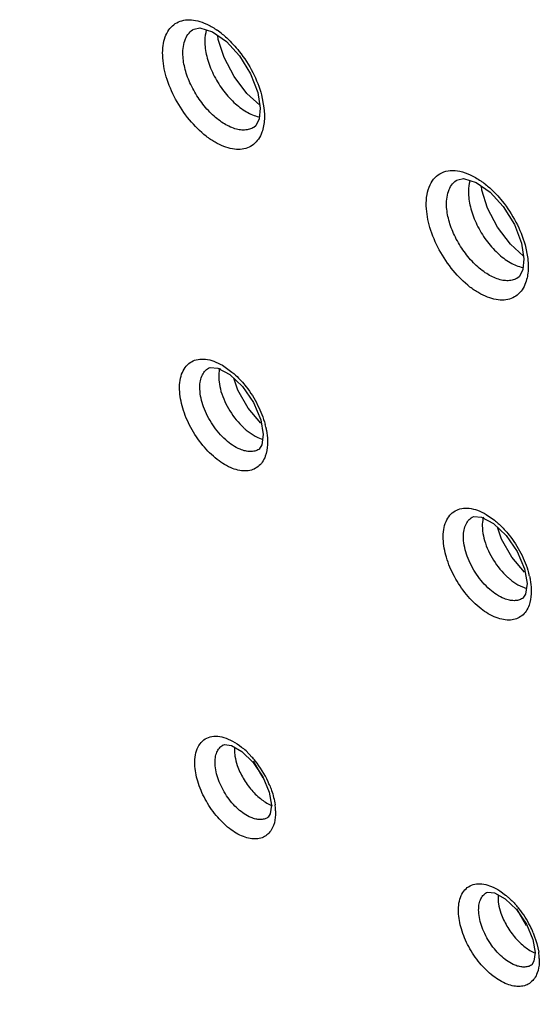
# Model space of a CAD drawing. Header units: inches. Extents: x 0 to 34, y 0 to 22.
# Tile 30 of 164: x 15.096 to 15.276, y 18.774 to 19.115. Entities that reach past the tile are written whole.
import ezdxf

# ---------------------------------------------------------------- set-up
doc = ezdxf.new("R2010")
doc.units = ezdxf.units.IN
doc.header["$LTSCALE"] = 1.87
doc.header["$MEASUREMENT"] = 0
doc.layers.get('0').update_dxf_attribs({"linetype": 'CONTINUOUS'})

msp = doc.modelspace()

# ---------------------------------------------------------------- linework, layer by layer
at = {"color": 7, "linetype": 'CONTINUOUS'}
for p, q in [((15.1567487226, 19.1117960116), (15.1587536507, 19.112168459)), ((15.1587536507, 19.112168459), (15.1631107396, 19.1108509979)), ((15.1631107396, 19.1108509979), (15.1679590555, 19.1074431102)), ((15.1651062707, 19.1082270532), (15.1649405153, 19.1095648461)), ((15.1671130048, 19.1019529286), (15.1651062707, 19.1082270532)), ((15.1787758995, 19.089876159), (15.1796309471, 19.0844215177)), ((15.1794727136, 19.0854309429), (15.1750075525, 19.0895240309)), ((15.1800748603, 19.0889828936), (15.1809355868, 19.0845501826)), ((15.1809355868, 19.0845501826), (15.1810957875, 19.0823886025)), ((15.1774433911, 19.0777825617), (15.1774328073, 19.0777761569)), ((15.1781133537, 19.0783461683), (15.1774352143, 19.0777785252)), ((15.2479703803, 19.0596677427), (15.2499849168, 19.0600415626)), ((15.2499849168, 19.0600415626), (15.2543440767, 19.058724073)), ((15.2543440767, 19.058724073), (15.2591890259, 19.0553226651)), ((15.2563189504, 19.0560947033), (15.2561502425, 19.0574560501)), ((15.2583256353, 19.0498222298), (15.2563189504, 19.0560947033)), ((15.2707220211, 19.0332717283), (15.2662215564, 19.0373953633)), ((15.2700184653, 19.0377550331), (15.2708736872, 19.032305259)), ((15.2712458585, 19.0371308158), (15.2721834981, 19.0324041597)), ((15.2721834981, 19.0324041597), (15.2723408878, 19.0302710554)), ((15.2686848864, 19.025666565), (15.2686756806, 19.0256609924)), ((15.269357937, 19.0262331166), (15.2686775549, 19.0256630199)), ((15.1617597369, 18.9944957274), (15.1618835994, 18.9945660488)), ((15.1649798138, 18.9945066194), (15.1691411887, 18.9922841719)), ((15.1665304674, 18.9954748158), (15.1698394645, 18.9931355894)), ((15.1691411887, 18.9922841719), (15.1735078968, 18.9881554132)), ((15.1719057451, 18.9868984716), (15.1705093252, 18.9909905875)), ((15.1754558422, 18.9806390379), (15.1719057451, 18.9868984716)), ((15.1798232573, 18.9754407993), (15.1754558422, 18.9806390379)), ((15.1798313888, 18.9766134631), (15.1807056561, 18.9715145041)), ((15.1792482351, 18.966453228), (15.1791183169, 18.9663699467)), ((15.1791543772, 18.966391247), (15.1791213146, 18.9663713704)), ((15.2577797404, 18.9438702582), (15.2606740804, 18.9418680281)), ((15.2529748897, 18.942900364), (15.2530997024, 18.9429712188)), ((15.2562167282, 18.9429100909), (15.260385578, 18.9406821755)), ((15.260385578, 18.9406821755), (15.2647563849, 18.9365490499)), ((15.263107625, 18.9353014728), (15.2616922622, 18.9394465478)), ((15.2666579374, 18.9290461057), (15.263107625, 18.9353014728)), ((15.2710270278, 18.9238501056), (15.2666579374, 18.9290461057)), ((15.2710743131, 18.9250162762), (15.271945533, 18.9199332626)), ((15.268803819, 18.9195211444), (15.2717654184, 18.9182624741)), ((15.2704869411, 18.9148720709), (15.2703550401, 18.9147874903)), ((15.2703918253, 18.9148093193), (15.2703578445, 18.9147888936)), ((15.1667019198, 18.8640827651), (15.1668190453, 18.864148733)), ((15.1696382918, 18.8639456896), (15.1733007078, 18.8618620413)), ((15.1707850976, 18.8633240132), (15.170767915, 18.8612987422)), ((15.1733007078, 18.8618620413), (15.1771715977, 18.858096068)), ((15.174726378, 18.8620258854), (15.1767701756, 18.8599359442)), ((15.1771715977, 18.858096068), (15.1805313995, 18.8531012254)), ((15.1806152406, 18.8527039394), (15.1772513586, 18.8585219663)), ((15.1805313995, 18.8531012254), (15.1827269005, 18.8477719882)), ((15.1827269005, 18.8477719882), (15.1834762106, 18.8433322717)), ((15.1823779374, 18.8390870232), (15.1822021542, 18.8389690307)), ((15.1822568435, 18.8390014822), (15.1822049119, 18.8389704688)), ((15.2578991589, 18.813017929), (15.2580102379, 18.813080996)), ((15.2607479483, 18.8129274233), (15.2644206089, 18.8108868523)), ((15.2619731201, 18.8122794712), (15.2619526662, 18.8102271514)), ((15.2625209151, 18.8136514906), (15.2645342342, 18.8121983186)), ((15.2644206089, 18.8108868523), (15.2683194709, 18.8071411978)), ((15.2683194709, 18.8071411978), (15.2717139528, 18.8021448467)), ((15.2717977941, 18.8016544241), (15.2684347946, 18.8074638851)), ((15.2717139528, 18.8021448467), (15.2739447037, 18.7967838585)), ((15.2739447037, 18.7967838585), (15.2747114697, 18.7922893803)), ((15.2740957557, 18.7991655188), (15.2753690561, 18.7954478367)), ((15.2753690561, 18.7954478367), (15.2759957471, 18.7923923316)), ((15.2736107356, 18.7880429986), (15.2734339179, 18.7879243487)), ((15.273488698, 18.7879568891), (15.2734364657, 18.7879256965))]:
    msp.add_line(p, q, dxfattribs=at)
for points in [[(15.1679590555, 19.1074431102), (15.1724931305, 19.1024775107), (15.176318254, 19.0962908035), (15.1787758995, 19.089876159)], [(15.1750075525, 19.0895240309), (15.1705676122, 19.0953579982), (15.1671130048, 19.1019529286)], [(15.1796310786, 19.0844184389), (15.1792599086, 19.0806783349), (15.1781133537, 19.0783461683)], [(15.2591890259, 19.0553226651), (15.2637229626, 19.0503648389), (15.2675550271, 19.0441766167), (15.2700184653, 19.0377550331)], [(15.2662215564, 19.0373953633), (15.2617804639, 19.0432287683), (15.2583256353, 19.0498222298)], [(15.2708738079, 19.0323021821), (15.2705041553, 19.0285675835), (15.269357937, 19.0262331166)], [(15.1617629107, 18.9944970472), (15.1622708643, 18.9947231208), (15.1649798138, 18.9945066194)], [(15.1735078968, 18.9881554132), (15.1773145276, 18.9826101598), (15.1798313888, 18.9766134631)], [(15.1807057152, 18.9715114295), (15.1802316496, 18.9679097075), (15.1792482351, 18.966453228)], [(15.2529779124, 18.9429017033), (15.2534940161, 18.9431304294), (15.2562167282, 18.9429100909)], [(15.2647563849, 18.9365490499), (15.2685622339, 18.9310040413), (15.2710743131, 18.9250162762)], [(15.2719456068, 18.9199301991), (15.2714727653, 18.9163328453), (15.2704869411, 18.9148720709)], [(15.1667016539, 18.864082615), (15.1672522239, 18.8642902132), (15.1696382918, 18.8639456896)], [(15.1834762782, 18.8433284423), (15.1831133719, 18.8403072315), (15.1823779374, 18.8390870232)], [(15.2579018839, 18.8130192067), (15.2584067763, 18.8132211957), (15.2607479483, 18.8129274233)], [(15.2747115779, 18.7922853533), (15.2743486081, 18.7892654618), (15.2736107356, 18.7880429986)]]:
    msp.add_lwpolyline(points, dxfattribs=at)
for centre, radius, start, end in [((15.1477066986, 19.0868655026), 0.0298560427, 50.9932392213, 55.161284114), ((15.2390948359, 19.0349302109), 0.0296113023, 51.5398077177, 55.2628192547), ((15.1739480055, 18.9921049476), 0.0086357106, 163.916548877, 166.248570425), ((15.1533177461, 18.9676385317), 0.0289625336, 12.9066091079, 14.7914636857), ((15.2651426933, 18.9405024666), 0.0086282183, 163.9005792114, 166.188993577), ((15.2433185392, 18.9201632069), 0.0277905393, 50.3597368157, 51.3535794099), ((15.2444074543, 18.916010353), 0.0291209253, 12.8663120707, 15.2737330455), ((15.1566488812, 18.8425701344), 0.0265579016, 47.1030070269, 51.6161468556), ((15.1520532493, 18.8379513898), 0.0330794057, 38.6763925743, 41.6516026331), ((15.1504232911, 18.8366711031), 0.0351519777, 24.7350810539, 38.6452756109), ((15.1522163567, 18.8375211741), 0.0331677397, 22.1771124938, 24.6973906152), ((15.163408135, 18.8404872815), 0.0215519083, 5.5614360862, 7.8746506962), ((15.1652956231, 18.8406692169), 0.0196556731, 1.8376958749, 5.5668088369), ((15.2433298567, 18.7868963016), 0.0330457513, 38.4064369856, 41.4790226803), ((15.2415949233, 18.7855507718), 0.0352411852, 26.9158398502, 38.3683704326), ((15.2428795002, 18.7862015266), 0.033801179, 22.5529259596, 26.9179481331), ((15.2548633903, 18.7894576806), 0.0213351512, 5.0923255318, 7.9061025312), ((15.2570626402, 18.7896502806), 0.0191274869, 1.80900482, 5.1024131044)]:
    msp.add_arc(centre, radius, start, end, dxfattribs=at)
for points, knots in [([(15.1458755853, 19.1027243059), (15.1458418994, 19.1038477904), (15.145934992, 19.1059946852), (15.1466234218, 19.108985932), (15.1478676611, 19.1114905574), (15.1496462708, 19.1134087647), (15.1519048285, 19.1146308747), (15.154523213, 19.1151115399), (15.1573894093, 19.1148520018), (15.1593022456, 19.1142500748), (15.160273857, 19.113853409)], [0, 0, 0, 0, 0.1486237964, 0.2826575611, 0.4030694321, 0.5142876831, 0.6230545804, 0.7367054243, 0.8612307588, 1, 1, 1, 1]), ([(15.160273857, 19.113853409), (15.1606501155, 19.1136997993), (15.1622138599, 19.1130011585), (15.1636907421, 19.1121156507), (15.1647625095, 19.1113702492)], [0, 0, 0, 0, 0.2374011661, 1, 1, 1, 1]), ([(15.1528828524, 19.1028252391), (15.1528450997, 19.1038218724), (15.1529266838, 19.1057149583), (15.1536053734, 19.1083228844), (15.1548501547, 19.1104262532), (15.1560555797, 19.1114166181), (15.1566994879, 19.1117695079)], [0, 0, 0, 0, 0.2930706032, 0.5530828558, 0.7842355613, 1, 1, 1, 1]), ([(15.161026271, 19.1115766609), (15.1609205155, 19.1112373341), (15.1605420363, 19.1097607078), (15.1604380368, 19.1082220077), (15.1604695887, 19.1070554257)], [0, 0, 0, 0, 0.2334584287, 1, 1, 1, 1]), ([(15.1604695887, 19.1070554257), (15.1605175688, 19.1052710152), (15.1611579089, 19.1015169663), (15.163270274, 19.096058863), (15.16640486, 19.0908699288), (15.169084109, 19.087793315), (15.1705415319, 19.0864307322)], [0, 0, 0, 0, 0.2283046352, 0.4817439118, 0.7448218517, 1, 1, 1, 1]), ([(15.1664984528, 19.1100657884), (15.1670218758, 19.1096426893), (15.1691402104, 19.1078161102), (15.1710425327, 19.1057438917), (15.1723591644, 19.1040785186)], [0, 0, 0, 0, 0.2407150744, 1, 1, 1, 1]), ([(15.1723591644, 19.1040785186), (15.1741507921, 19.1018123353), (15.1772348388, 19.0969980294), (15.179352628, 19.091678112), (15.1800748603, 19.0889828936)], [0, 0, 0, 0, 0.5086766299, 1, 1, 1, 1]), ([(15.1802017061, 19.0760814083), (15.1798952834, 19.0752429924), (15.1791234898, 19.0736844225), (15.1773975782, 19.0717926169), (15.1752085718, 19.0705630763), (15.1726675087, 19.0700422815), (15.1698785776, 19.0702334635), (15.1669248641, 19.0710937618), (15.1638852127, 19.0725951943), (15.1596935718, 19.0754706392), (15.1548410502, 19.0803419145), (15.1501571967, 19.0873512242), (15.1469482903, 19.094929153), (15.1459518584, 19.1002151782), (15.1458755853, 19.1027243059)], [0, 0, 0, 0, 0.0481376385, 0.092631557, 0.1360578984, 0.1812436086, 0.2305455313, 0.2853455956, 0.3461357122, 0.4126040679, 0.5587352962, 0.7136402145, 0.8646296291, 1, 1, 1, 1]), ([(15.1774328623, 19.0777768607), (15.1769651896, 19.0774950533), (15.1759229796, 19.0770467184), (15.1741867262, 19.0767850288), (15.1723048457, 19.0769265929), (15.1695375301, 19.0776620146), (15.1659687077, 19.0795965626), (15.1619742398, 19.0830423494), (15.1583867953, 19.0874433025), (15.1555015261, 19.0924377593), (15.1535554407, 19.0976116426), (15.152946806, 19.1011447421), (15.1528828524, 19.1028252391)], [0, 0, 0, 0, 0.0414551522, 0.0849678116, 0.132087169, 0.1837259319, 0.3013878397, 0.4363148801, 0.5821540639, 0.7304317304, 0.8723192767, 1, 1, 1, 1]), ([(15.1705415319, 19.0864307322), (15.1718619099, 19.0851962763), (15.1745228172, 19.0831279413), (15.1776546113, 19.0817760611), (15.1791596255, 19.0814591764)], [0, 0, 0, 0, 0.5402843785, 1, 1, 1, 1]), ([(15.1810957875, 19.0823886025), (15.1811124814, 19.0818142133), (15.181093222, 19.0796859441), (15.180735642, 19.0775423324), (15.1802017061, 19.0760814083)], [0, 0, 0, 0, 0.2697713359, 1, 1, 1, 1]), ([(15.23709767, 19.0505933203), (15.2370582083, 19.0519055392), (15.237194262, 19.0543929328), (15.2381688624, 19.0577964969), (15.2399279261, 19.0604944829), (15.2424290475, 19.0622835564), (15.2454872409, 19.0630197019), (15.2488863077, 19.062709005), (15.2524828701, 19.061439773), (15.2548021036, 19.0600717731), (15.2559677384, 19.0592640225)], [0, 0, 0, 0, 0.1418021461, 0.2670547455, 0.3783404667, 0.4831087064, 0.5911267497, 0.7108296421, 0.8468192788, 1, 1, 1, 1]), ([(15.2441025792, 19.0506959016), (15.244064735, 19.0516925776), (15.2441462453, 19.0535858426), (15.2448255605, 19.0561940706), (15.2460712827, 19.058297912), (15.2472775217, 19.0592884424), (15.2479218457, 19.0596415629)], [0, 0, 0, 0, 0.2930068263, 0.5529787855, 0.7841527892, 1, 1, 1, 1]), ([(15.2522389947, 19.0594430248), (15.2521332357, 19.0591037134), (15.2517547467, 19.0576272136), (15.2516507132, 19.0560886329), (15.2516822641, 19.0549221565)], [0, 0, 0, 0, 0.2334677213, 1, 1, 1, 1]), ([(15.2575121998, 19.0581170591), (15.2580324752, 19.0577044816), (15.2601409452, 19.0559203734), (15.2620381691, 19.0538916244), (15.2633544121, 19.0522592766)], [0, 0, 0, 0, 0.2405021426, 1, 1, 1, 1]), ([(15.2516822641, 19.0549221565), (15.2517303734, 19.0531331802), (15.2523739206, 19.049369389), (15.2544964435, 19.043899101), (15.2576451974, 19.0387020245), (15.260336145, 19.0356235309), (15.2617995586, 19.0342617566)], [0, 0, 0, 0, 0.2283441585, 0.4818507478, 0.7449404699, 1, 1, 1, 1]), ([(15.2633544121, 19.0522592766), (15.2651765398, 19.0499995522), (15.2683217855, 19.04517975), (15.2704954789, 19.0398422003), (15.2712458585, 19.0371308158)], [0, 0, 0, 0, 0.5078322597, 1, 1, 1, 1]), ([(15.2714579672, 19.0239936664), (15.2711531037, 19.0231530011), (15.2703842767, 19.0215898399), (15.2686614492, 19.0196903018), (15.2664740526, 19.0184524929), (15.263932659, 19.0179241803), (15.2611420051, 19.0181085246), (15.2581853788, 19.0189630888), (15.2551419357, 19.0204599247), (15.2509437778, 19.0233305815), (15.2460824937, 19.0281995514), (15.2413890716, 19.0352099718), (15.2381730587, 19.0427920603), (15.237174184, 19.0480822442), (15.23709767, 19.0505933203)], [0, 0, 0, 0, 0.0481867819, 0.0927138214, 0.1361536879, 0.1813333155, 0.2306169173, 0.2853928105, 0.3461617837, 0.4126102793, 0.5587190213, 0.7136233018, 0.8646255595, 1, 1, 1, 1]), ([(15.268675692, 19.0256617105), (15.2682078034, 19.0253795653), (15.2671651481, 19.0249303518), (15.2654278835, 19.0246676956), (15.263544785, 19.0248077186), (15.2607754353, 19.0255409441), (15.2572034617, 19.027472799), (15.2532048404, 19.0309160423), (15.2496134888, 19.0353151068), (15.2467246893, 19.0403084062), (15.2447762, 19.0454819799), (15.2441666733, 19.0490153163), (15.2441025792, 19.0506959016)], [0, 0, 0, 0, 0.0414716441, 0.085003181, 0.1321399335, 0.1837916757, 0.3014725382, 0.4364002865, 0.5822249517, 0.730478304, 0.8723453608, 1, 1, 1, 1]), ([(15.2617995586, 19.0342617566), (15.2631228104, 19.0330304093), (15.2657883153, 19.0309694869), (15.2689248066, 19.0296295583), (15.2704303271, 19.029320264)], [0, 0, 0, 0, 0.5404514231, 1, 1, 1, 1]), ([(15.2723408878, 19.0302710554), (15.272357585, 19.0296997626), (15.2723391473, 19.0275819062), (15.2719857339, 19.0254489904), (15.2714579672, 19.0239936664)], [0, 0, 0, 0, 0.2696434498, 1, 1, 1, 1]), ([(15.1517382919, 18.987052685), (15.1517046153, 18.9881234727), (15.1518049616, 18.9901593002), (15.1525434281, 18.9929644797), (15.1538781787, 18.9952380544), (15.1557843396, 18.9968457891), (15.1581558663, 18.9976677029), (15.1608356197, 18.9976842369), (15.1637073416, 18.9969445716), (15.1655827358, 18.9960297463), (15.1665304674, 18.9954748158)], [0, 0, 0, 0, 0.1446409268, 0.2733750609, 0.3880881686, 0.4950269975, 0.6029230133, 0.7200223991, 0.8517234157, 1, 1, 1, 1]), ([(15.1587454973, 18.9871585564), (15.1587121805, 18.9879687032), (15.1587715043, 18.9895089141), (15.1593034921, 18.9916359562), (15.1602865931, 18.9933633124), (15.1612448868, 18.9941937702), (15.1617596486, 18.9944951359)], [0, 0, 0, 0, 0.2928306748, 0.5530932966, 0.7845782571, 1, 1, 1, 1]), ([(15.1655598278, 18.9941577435), (15.165497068, 18.9939015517), (15.1652779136, 18.9927974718), (15.1652377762, 18.9916621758), (15.1652807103, 18.9908024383)], [0, 0, 0, 0, 0.2345480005, 1, 1, 1, 1]), ([(15.1698394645, 18.9931355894), (15.1702788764, 18.992770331), (15.1720536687, 18.9912014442), (15.173650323, 18.9894345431), (15.1747560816, 18.9880185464)], [0, 0, 0, 0, 0.2413009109, 1, 1, 1, 1]), ([(15.1652807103, 18.9908024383), (15.1652980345, 18.990454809), (15.165423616, 18.9889836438), (15.1657367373, 18.9875314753), (15.1660529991, 18.9864490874)], [0, 0, 0, 0, 0.2358603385, 1, 1, 1, 1]), ([(15.1747560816, 18.9880185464), (15.1762838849, 18.9860620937), (15.1789104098, 18.9819179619), (15.1807101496, 18.977345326), (15.1813205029, 18.9750327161)], [0, 0, 0, 0, 0.5092855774, 1, 1, 1, 1]), ([(15.1813970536, 18.9640165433), (15.1811320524, 18.9632942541), (15.1804647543, 18.9619516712), (15.1789733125, 18.9603233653), (15.1770820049, 18.9592674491), (15.1748874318, 18.9588233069), (15.1724788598, 18.9589925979), (15.1689064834, 18.9600416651), (15.1643648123, 18.9628453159), (15.1594953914, 18.9677297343), (15.1554454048, 18.9737864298), (15.1526719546, 18.9803254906), (15.1518061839, 18.984887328), (15.1517382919, 18.987052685)], [0, 0, 0, 0, 0.048069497, 0.0925138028, 0.1359187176, 0.1811158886, 0.2304540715, 0.2853080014, 0.4123607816, 0.558616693, 0.713624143, 0.8646437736, 1, 1, 1, 1]), ([(15.1726791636, 18.966392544), (15.1708449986, 18.967147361), (15.1672596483, 18.9696478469), (15.1629682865, 18.9747301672), (15.1598643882, 18.9807205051), (15.1588307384, 18.985083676), (15.1587454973, 18.9871585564)], [0, 0, 0, 0, 0.2285432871, 0.4926091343, 0.7607149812, 1, 1, 1, 1]), ([(15.1660529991, 18.9864490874), (15.16674987, 18.9840640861), (15.1688974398, 18.9794846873), (15.1720691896, 18.9755501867), (15.1739117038, 18.9738501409)], [0, 0, 0, 0, 0.4977695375, 1, 1, 1, 1]), ([(15.1739117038, 18.9738501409), (15.1742016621, 18.9735826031), (15.175331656, 18.9725901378), (15.1765617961, 18.9717071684), (15.1775231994, 18.9711531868)], [0, 0, 0, 0, 0.2622983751, 1, 1, 1, 1]), ([(15.1815485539, 18.9741076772), (15.1816393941, 18.9737110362), (15.1819541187, 18.9721859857), (15.1821357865, 18.9706312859), (15.1821706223, 18.9694814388)], [0, 0, 0, 0, 0.2612947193, 1, 1, 1, 1]), ([(15.1775231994, 18.9711531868), (15.1777737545, 18.9710088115), (15.1787330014, 18.9704897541), (15.1797524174, 18.9700753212), (15.1805250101, 18.9698611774)], [0, 0, 0, 0, 0.2650800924, 1, 1, 1, 1]), ([(15.1821706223, 18.9694814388), (15.1821857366, 18.9689834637), (15.1821709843, 18.9671393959), (15.1818611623, 18.9652815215), (15.1813970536, 18.9640165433)], [0, 0, 0, 0, 0.269936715, 1, 1, 1, 1]), ([(15.1791213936, 18.9663719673), (15.1786976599, 18.9661199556), (15.1777419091, 18.9657301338), (15.1761463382, 18.9655549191), (15.1744184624, 18.9657746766), (15.1732652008, 18.9661513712), (15.1726791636, 18.966392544)], [0, 0, 0, 0, 0.221871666, 0.4570478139, 0.7148036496, 1, 1, 1, 1]), ([(15.2429536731, 18.9354535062), (15.242919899, 18.9365252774), (15.2430204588, 18.9385630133), (15.2437610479, 18.9413706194), (15.2450995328, 18.9436456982), (15.2470108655, 18.9452532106), (15.2493879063, 18.9460739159), (15.2520734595, 18.9460875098), (15.2549511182, 18.9453446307), (15.2568301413, 18.9444267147), (15.2577797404, 18.9438702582)], [0, 0, 0, 0, 0.1445372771, 0.2731770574, 0.3878272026, 0.4947533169, 0.6026859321, 0.7198610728, 0.8516447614, 1, 1, 1, 1]), ([(15.2499576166, 18.9355614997), (15.2499242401, 18.9363716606), (15.2499835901, 18.9379120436), (15.2505162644, 18.9400394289), (15.2515004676, 18.9417673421), (15.2524596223, 18.9425980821), (15.2529748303, 18.942899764)], [0, 0, 0, 0, 0.2927293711, 0.5529423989, 0.7844605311, 1, 1, 1, 1]), ([(15.2567639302, 18.9425621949), (15.2567007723, 18.9423055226), (15.2564801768, 18.9411992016), (15.2564396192, 18.9400613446), (15.2564826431, 18.9391997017)], [0, 0, 0, 0, 0.2345324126, 1, 1, 1, 1]), ([(15.2610479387, 18.9415637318), (15.261466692, 18.9412168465), (15.263158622, 18.9397308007), (15.2646893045, 18.9380641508), (15.2657548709, 18.9367300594)], [0, 0, 0, 0, 0.2415487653, 1, 1, 1, 1]), ([(15.2564826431, 18.9391997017), (15.2565000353, 18.9388506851), (15.2566264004, 18.9373734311), (15.2569419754, 18.9359153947), (15.2572607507, 18.9348288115)], [0, 0, 0, 0, 0.2358233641, 1, 1, 1, 1]), ([(15.2657548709, 18.9367300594), (15.2673161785, 18.9347752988), (15.2700076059, 18.9306162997), (15.2718630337, 18.9260152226), (15.2724997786, 18.9236817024)], [0, 0, 0, 0, 0.5084257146, 1, 1, 1, 1]), ([(15.2726494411, 18.9124589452), (15.2723856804, 18.9117346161), (15.2717206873, 18.9103878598), (15.2702314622, 18.9087526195), (15.2683411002, 18.9076892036), (15.2661456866, 18.9072381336), (15.2637349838, 18.9074012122), (15.2601581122, 18.9084427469), (15.2556084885, 18.9112401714), (15.250729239, 18.9161214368), (15.2466700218, 18.9221786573), (15.243889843, 18.9287210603), (15.2430217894, 18.933286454), (15.2429536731, 18.9354535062)], [0, 0, 0, 0, 0.0481220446, 0.0926056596, 0.1360322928, 0.181231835, 0.2305605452, 0.2853969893, 0.4124134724, 0.5586423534, 0.7136357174, 0.8646515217, 1, 1, 1, 1]), ([(15.2640701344, 18.9147410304), (15.2622202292, 18.915470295), (15.2585914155, 18.917950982), (15.2542454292, 18.9230407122), (15.2510947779, 18.9290680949), (15.2500437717, 18.9334684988), (15.2499576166, 18.9355614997)], [0, 0, 0, 0, 0.2275992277, 0.4916155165, 0.7602322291, 1, 1, 1, 1]), ([(15.2572607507, 18.9348288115), (15.2579630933, 18.9324347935), (15.2601267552, 18.9278417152), (15.2633219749, 18.9239011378), (15.2651773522, 18.9222028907)], [0, 0, 0, 0, 0.497971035, 1, 1, 1, 1]), ([(15.2651773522, 18.9222028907), (15.2654686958, 18.9219362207), (15.2666035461, 18.9209477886), (15.2678388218, 18.9200700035), (15.268803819, 18.9195211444)], [0, 0, 0, 0, 0.2624104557, 1, 1, 1, 1]), ([(15.2727972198, 18.9224949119), (15.2728871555, 18.9221008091), (15.2731988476, 18.9205854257), (15.2733790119, 18.9190408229), (15.2734137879, 18.9178983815)], [0, 0, 0, 0, 0.2612675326, 1, 1, 1, 1]), ([(15.2734137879, 18.9178983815), (15.2734288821, 18.9174030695), (15.2734147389, 18.9155678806), (15.273108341, 18.9137191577), (15.2726494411, 18.9124589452)], [0, 0, 0, 0, 0.269799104, 1, 1, 1, 1]), ([(15.2703578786, 18.9147895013), (15.2699430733, 18.9145428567), (15.269010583, 18.9141585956), (15.2674549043, 18.9139730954), (15.2657697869, 18.9141652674), (15.2646429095, 18.9145152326), (15.2640701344, 18.9147410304)], [0, 0, 0, 0, 0.222750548, 0.4583591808, 0.7158232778, 1, 1, 1, 1]), ([(15.1570106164, 18.8574263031), (15.1569757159, 18.8585184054), (15.1570903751, 18.8605802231), (15.1579474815, 18.8633826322), (15.1594967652, 18.8655525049), (15.1616894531, 18.8668946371), (15.1643280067, 18.8672896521), (15.1672189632, 18.8667869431), (15.170244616, 18.8654646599), (15.1721754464, 18.8641509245), (15.1731393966, 18.8633880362)], [0, 0, 0, 0, 0.1396053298, 0.2616093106, 0.3697897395, 0.4727132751, 0.5810609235, 0.703210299, 0.842935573, 1, 1, 1, 1]), ([(15.1640178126, 18.8575350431), (15.163986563, 18.8582599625), (15.1640354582, 18.8596361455), (15.1645101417, 18.861535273), (15.1653864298, 18.863075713), (15.16624238, 18.8638147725), (15.1667019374, 18.8640827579)], [0, 0, 0, 0, 0.2935914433, 0.553550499, 0.7847462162, 1, 1, 1, 1]), ([(15.170767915, 18.8612987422), (15.1707943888, 18.8609585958), (15.1709648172, 18.859508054), (15.1713362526, 18.8580849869), (15.1716994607, 18.8570272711)], [0, 0, 0, 0, 0.2337593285, 1, 1, 1, 1]), ([(15.1842339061, 18.8362838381), (15.1839910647, 18.8356214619), (15.1833793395, 18.8343902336), (15.182011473, 18.8328971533), (15.1802764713, 18.8319293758), (15.1782630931, 18.8315229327), (15.1760532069, 18.8316792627), (15.1727751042, 18.832643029), (15.1686071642, 18.8352164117), (15.1641375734, 18.8396985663), (15.1604190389, 18.8452556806), (15.1578712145, 18.8512546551), (15.1570740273, 18.8554397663), (15.1570106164, 18.8574263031)], [0, 0, 0, 0, 0.0480381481, 0.0924536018, 0.1358364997, 0.1810221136, 0.2303596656, 0.2852218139, 0.4123046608, 0.5585974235, 0.713634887, 0.8646637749, 1, 1, 1, 1]), ([(15.1764567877, 18.8390168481), (15.1748212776, 18.8396949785), (15.1716255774, 18.8419298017), (15.1677973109, 18.8464627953), (15.1650254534, 18.8518002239), (15.1640974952, 18.8556867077), (15.1640178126, 18.8575350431)], [0, 0, 0, 0, 0.2287752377, 0.4929327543, 0.7609486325, 1, 1, 1, 1]), ([(15.1716994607, 18.8570272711), (15.1722302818, 18.8554814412), (15.1736586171, 18.8524552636), (15.1755996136, 18.8497346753), (15.1767046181, 18.8484588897)], [0, 0, 0, 0, 0.4919679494, 1, 1, 1, 1]), ([(15.1767046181, 18.8484588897), (15.1777494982, 18.8472525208), (15.1799002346, 18.8451717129), (15.1824787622, 18.8435995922), (15.1837643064, 18.8431015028)], [0, 0, 0, 0, 0.5365253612, 1, 1, 1, 1]), ([(15.1829303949, 18.8500410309), (15.1831558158, 18.8494878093), (15.1839596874, 18.847347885), (15.1845258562, 18.8451129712), (15.1847568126, 18.8434400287)], [0, 0, 0, 0, 0.2613010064, 1, 1, 1, 1]), ([(15.1849411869, 18.8412995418), (15.1849553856, 18.840842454), (15.1849429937, 18.839150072), (15.1846595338, 18.8374447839), (15.1842339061, 18.8362838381)], [0, 0, 0, 0, 0.2699868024, 1, 1, 1, 1]), ([(15.1822049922, 18.8389710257), (15.1818263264, 18.8387488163), (15.1809724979, 18.8384065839), (15.1795490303, 18.8382580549), (15.1780079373, 18.8384606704), (15.1769794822, 18.8388001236), (15.1764567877, 18.8390168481)], [0, 0, 0, 0, 0.2215012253, 0.4566164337, 0.7145311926, 1, 1, 1, 1]), ([(14.8870337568, 18.8308127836), (14.9079324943, 18.8155740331), (14.9905623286, 18.7566884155), (15.0758081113, 18.7014513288), (15.140734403, 18.6627235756)], [0, 0, 0, 0, 0.2549140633, 1, 1, 1, 1]), ([(15.248217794, 18.806362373), (15.2481850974, 18.8073750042), (15.2482829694, 18.8092972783), (15.2490073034, 18.8119364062), (15.2503182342, 18.8140510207), (15.2521886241, 18.8154983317), (15.2544959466, 18.8161653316), (15.2570811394, 18.8160446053), (15.2598341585, 18.8151963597), (15.2616203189, 18.8142289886), (15.2625209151, 18.8136514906)], [0, 0, 0, 0, 0.1430989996, 0.2699182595, 0.3827138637, 0.4883975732, 0.5962972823, 0.7148011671, 0.8488940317, 1, 1, 1, 1]), ([(15.241315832, 18.562505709), (15.1741412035, 18.5984431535), (15.0744500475, 18.6570649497), (14.9447213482, 18.7430184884), (14.8800447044, 18.7891461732), (14.8477936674, 18.8129755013)], [0, 0, 0, 0, 0.4895997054, 0.7422975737, 1, 1, 1, 1]), ([(15.2552209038, 18.8064736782), (15.2551896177, 18.8071960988), (15.255239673, 18.8085695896), (15.2557108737, 18.8104668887), (15.2565858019, 18.8120079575), (15.2574401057, 18.8127485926), (15.2578990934, 18.8130173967)], [0, 0, 0, 0, 0.2928887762, 0.5531198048, 0.7845524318, 1, 1, 1, 1]), ([(15.2645342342, 18.8121983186), (15.2648447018, 18.8119487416), (15.2661013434, 18.8108885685), (15.2672626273, 18.809716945), (15.2680876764, 18.808784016)], [0, 0, 0, 0, 0.242337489, 1, 1, 1, 1]), ([(14.8840662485, 18.8095285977), (14.9424291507, 18.7672064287), (15.0595168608, 18.687587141), (15.1816370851, 18.6158780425), (15.2427236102, 18.5829512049)], [0, 0, 0, 0, 0.5095323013, 1, 1, 1, 1]), ([(15.2619526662, 18.8102271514), (15.2619792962, 18.8098850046), (15.2621512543, 18.8084256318), (15.2625270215, 18.8069942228), (15.2628945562, 18.805930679)], [0, 0, 0, 0, 0.2337048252, 1, 1, 1, 1]), ([(15.2754763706, 18.7852477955), (15.2752338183, 18.7845844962), (15.2746224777, 18.7833513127), (15.2732544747, 18.7818551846), (15.2715188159, 18.7808838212), (15.2695038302, 18.7804738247), (15.267291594, 18.7806266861), (15.2640094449, 18.7815858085), (15.2598350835, 18.7841546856), (15.2553577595, 18.788633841), (15.2516325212, 18.794189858), (15.2490799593, 18.8001891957), (15.2482813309, 18.8043753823), (15.248217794, 18.806362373)], [0, 0, 0, 0, 0.0480615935, 0.092504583, 0.1359162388, 0.1811257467, 0.2304819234, 0.2853545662, 0.4124430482, 0.5587220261, 0.7137288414, 0.864713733, 1, 1, 1, 1]), ([(15.2677943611, 18.7879201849), (15.2661467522, 18.788579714), (15.2629182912, 18.7907994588), (15.25904869, 18.795336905), (15.2562420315, 18.8007000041), (15.2553012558, 18.8046126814), (15.2552209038, 18.8064736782)], [0, 0, 0, 0, 0.2280764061, 0.4922122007, 0.7606115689, 1, 1, 1, 1]), ([(15.2628945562, 18.805930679), (15.2634317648, 18.8043761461), (15.264877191, 18.8013355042), (15.2668413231, 18.7986064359), (15.2679591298, 18.7973290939)], [0, 0, 0, 0, 0.4921247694, 1, 1, 1, 1]), ([(15.2679591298, 18.7973290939), (15.2689633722, 18.7961815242), (15.2710307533, 18.7941885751), (15.2734878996, 18.7926613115), (15.2747169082, 18.7921520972)], [0, 0, 0, 0, 0.5340790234, 1, 1, 1, 1]), ([(15.2761805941, 18.7902540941), (15.2761948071, 18.789798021), (15.2761826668, 18.7881088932), (15.2759002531, 18.7864069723), (15.2754763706, 18.7852477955)], [0, 0, 0, 0, 0.269910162, 1, 1, 1, 1]), ([(15.2734365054, 18.7879262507), (15.2730639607, 18.7877076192), (15.2722261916, 18.7873688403), (15.2708301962, 18.7872122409), (15.2693184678, 18.7873945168), (15.2683080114, 18.7877145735), (15.2677943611, 18.7879201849)], [0, 0, 0, 0, 0.2222200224, 0.4576927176, 0.7153701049, 1, 1, 1, 1])]:
    msp.add_open_spline(points, degree=3, knots=knots, dxfattribs=at)

doc.saveas('drawing.dxf')
